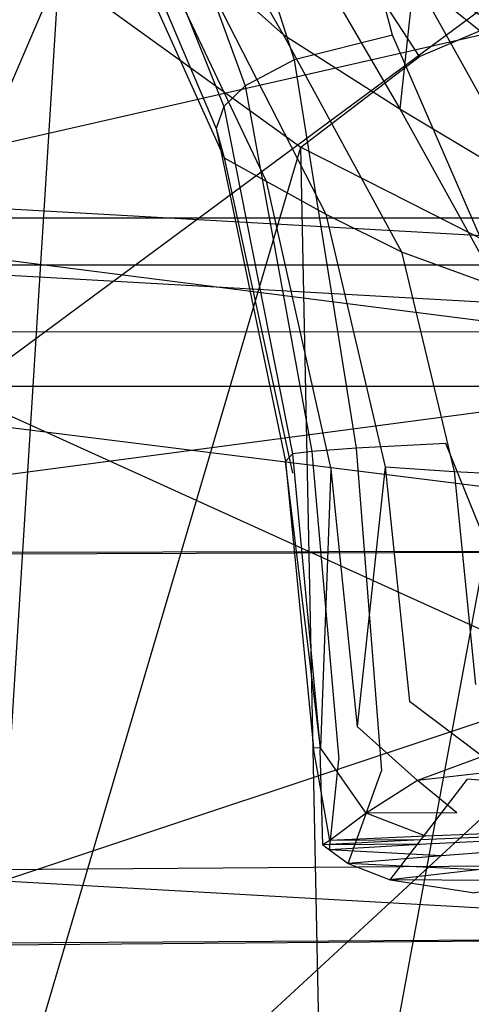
# Model space of a CAD drawing. Extents: x 0 to 0.359, y -0.35 to 0.
# Tile 11 of 21: x 0.158 to 0.168, y -0.104 to -0.082. Entities that reach past the tile are written whole.
import ezdxf

# ---------------------------------------------------------------- set-up
doc = ezdxf.new("R2010")
doc.units = 0
doc.layers.add('L0_URINAL__N_750200__1___REPLAC', color=7, linetype='CONTINUOUS')

msp = doc.modelspace()

# ---------------------------------------------------------------- linework, layer by layer
at = {"layer": 'L0_URINAL__N_750200__1___REPLAC', "color": 8}
for points, invisible_edges in [([(0.166441, -0.082663, 0.127649), (0.1638, -0.072494, 0.127886), (0.161201, -0.073608, 0.130444), (0.166441, -0.082663, 0.127649)], 14), ([(0.169413, -0.082227, 0.125306), (0.1638, -0.072494, 0.127886), (0.166441, -0.082663, 0.127649), (0.169413, -0.082227, 0.125306)], 14), ([(0.179676, -0.073639, 0.574977), (0.179676, -0.086155, 0.561492), (0.151812, -0.074256, 0.574269), (0.179676, -0.073639, 0.574977)], 14), ([(0.161201, -0.073608, 0.130444), (0.159914, -0.074825, 0.13338), (0.164275, -0.083204, 0.13016), (0.161201, -0.073608, 0.130444)], 14), ([(0.161201, -0.073608, 0.130444), (0.164275, -0.083204, 0.13016), (0.166441, -0.082663, 0.127649), (0.161201, -0.073608, 0.130444)], 14), ([(0.179676, -0.073744, 0.020791), (0.153801, -0.092879, 0.040199), (0.152997, -0.075126, 0.030365), (0.179676, -0.073744, 0.020791)], 14), ([(0.179676, -0.089472, 0.029141), (0.153801, -0.092879, 0.040199), (0.179676, -0.073744, 0.020791), (0.179676, -0.089472, 0.029141)], 14), ([(0.151812, -0.074256, 0.574269), (0.179676, -0.086155, 0.561492), (0.152135, -0.086152, 0.561494), (0.151812, -0.074256, 0.574269)], 14), ([(0.159914, -0.074825, 0.13338), (0.159351, -0.075805, 0.135778), (0.163202, -0.083776, 0.133016), (0.159914, -0.074825, 0.13338)], 14), ([(0.159914, -0.074825, 0.13338), (0.163202, -0.083776, 0.133016), (0.164275, -0.083204, 0.13016), (0.159914, -0.074825, 0.13338)], 14), ([(0.159351, -0.075805, 0.135778), (0.159146, -0.076696, 0.137451), (0.162732, -0.084233, 0.135342), (0.159351, -0.075805, 0.135778)], 14), ([(0.159351, -0.075805, 0.135778), (0.162732, -0.084233, 0.135342), (0.163202, -0.083776, 0.133016), (0.159351, -0.075805, 0.135778)], 14), ([(0.160059, -0.075796, 0.155984), (0.164035, -0.082643, 0.15243), (0.16204, -0.080873, 0.148121), (0.160059, -0.075796, 0.155984)], 14), ([(0.160059, -0.075796, 0.155984), (0.163278, -0.078563, 0.159649), (0.164035, -0.082643, 0.15243), (0.160059, -0.075796, 0.155984)], 14), ([(0.153973, -0.076895, 0.184926), (0.149569, -0.103422, 0.231065), (0.159099, -0.081281, 0.184528), (0.153973, -0.076895, 0.184926)], 13), ([(0.159146, -0.076696, 0.137451), (0.159354, -0.077845, 0.139453), (0.162562, -0.084717, 0.137053), (0.159146, -0.076696, 0.137451)], 14), ([(0.159146, -0.076696, 0.137451), (0.162562, -0.084717, 0.137053), (0.162732, -0.084233, 0.135342), (0.159146, -0.076696, 0.137451)], 14), ([(0.159354, -0.077845, 0.139453), (0.162735, -0.085362, 0.139134), (0.162562, -0.084717, 0.137053), (0.159354, -0.077845, 0.139453)], 14), ([(0.159354, -0.077845, 0.139453), (0.160464, -0.079137, 0.143264), (0.162735, -0.085362, 0.139134), (0.159354, -0.077845, 0.139453)], 14), ([(0.163278, -0.078563, 0.159649), (0.1666, -0.084282, 0.15634), (0.164035, -0.082643, 0.15243), (0.163278, -0.078563, 0.159649)], 14), ([(0.166912, -0.081389, 0.162931), (0.1666, -0.084282, 0.15634), (0.163278, -0.078563, 0.159649), (0.166912, -0.081389, 0.162931)], 14), ([(0.167035, -0.083132, 0.173199), (0.164261, -0.078848, 0.167931), (0.162213, -0.079552, 0.172518), (0.167035, -0.083132, 0.173199)], 14), ([(0.168716, -0.082413, 0.169379), (0.166912, -0.081389, 0.162931), (0.164261, -0.078848, 0.167931), (0.168716, -0.082413, 0.169379)], 14), ([(0.167035, -0.083132, 0.173199), (0.168716, -0.082413, 0.169379), (0.164261, -0.078848, 0.167931), (0.167035, -0.083132, 0.173199)], 14), ([(0.160464, -0.079137, 0.143264), (0.163661, -0.085875, 0.14272), (0.162735, -0.085362, 0.139134), (0.160464, -0.079137, 0.143264)], 14), ([(0.160464, -0.079137, 0.143264), (0.16204, -0.080873, 0.148121), (0.163661, -0.085875, 0.14272), (0.160464, -0.079137, 0.143264)], 14), ([(0.159099, -0.081281, 0.184528), (0.164423, -0.085128, 0.184031), (0.162213, -0.079552, 0.172518), (0.159099, -0.081281, 0.184528)], 14), ([(0.164423, -0.085128, 0.184031), (0.167035, -0.083132, 0.173199), (0.162213, -0.079552, 0.172518), (0.164423, -0.085128, 0.184031)], 14), ([(0.150683, -0.08669, 0.608269), (0.179676, -0.080085, 0.608334), (0.150676, -0.080085, 0.608275), (0.150683, -0.08669, 0.608269)], 13), ([(0.179676, -0.080085, 0.608334), (0.150683, -0.08669, 0.608269), (0.179676, -0.08669, 0.608326), (0.179676, -0.080085, 0.608334)], 14), ([(0.16204, -0.080873, 0.148121), (0.164035, -0.082643, 0.15243), (0.164974, -0.086601, 0.147328), (0.16204, -0.080873, 0.148121)], 14), ([(0.16204, -0.080873, 0.148121), (0.164974, -0.086601, 0.147328), (0.163661, -0.085875, 0.14272), (0.16204, -0.080873, 0.148121)], 14), ([(0.15736, -0.109053, 0.230338), (0.159099, -0.081281, 0.184528), (0.149569, -0.103422, 0.231065), (0.15736, -0.109053, 0.230338)], 14), ([(0.159099, -0.081281, 0.184528), (0.15736, -0.109053, 0.230338), (0.164423, -0.085128, 0.184031), (0.159099, -0.081281, 0.184528)], 13), ([(0.1666, -0.084282, 0.15634), (0.166912, -0.081389, 0.162931), (0.169496, -0.086019, 0.15998), (0.1666, -0.084282, 0.15634)], 13), ([(0.166912, -0.081389, 0.162931), (0.170473, -0.084262, 0.165422), (0.169496, -0.086019, 0.15998), (0.166912, -0.081389, 0.162931)], 14), ([(0.168716, -0.082413, 0.169379), (0.170473, -0.084262, 0.165422), (0.166912, -0.081389, 0.162931), (0.168716, -0.082413, 0.169379)], 14), ([(0.170325, -0.091613, 0.126324), (0.169413, -0.082227, 0.125306), (0.166441, -0.082663, 0.127649), (0.170325, -0.091613, 0.126324)], 14), ([(0.171586, -0.08551, 0.17371), (0.168716, -0.082413, 0.169379), (0.167035, -0.083132, 0.173199), (0.171586, -0.08551, 0.17371)], 14), ([(0.164035, -0.082643, 0.15243), (0.166637, -0.087429, 0.151513), (0.164974, -0.086601, 0.147328), (0.164035, -0.082643, 0.15243)], 14), ([(0.164035, -0.082643, 0.15243), (0.1666, -0.084282, 0.15634), (0.166637, -0.087429, 0.151513), (0.164035, -0.082643, 0.15243)], 14), ([(0.166441, -0.082663, 0.127649), (0.164275, -0.083204, 0.13016), (0.167617, -0.091644, 0.128569), (0.166441, -0.082663, 0.127649)], 14), ([(0.170325, -0.091613, 0.126324), (0.166441, -0.082663, 0.127649), (0.167617, -0.091644, 0.128569), (0.170325, -0.091613, 0.126324)], 14), ([(0.164423, -0.085128, 0.184031), (0.169638, -0.087771, 0.183915), (0.167035, -0.083132, 0.173199), (0.164423, -0.085128, 0.184031)], 14), ([(0.169638, -0.087771, 0.183915), (0.171586, -0.08551, 0.17371), (0.167035, -0.083132, 0.173199), (0.169638, -0.087771, 0.183915)], 14), ([(0.164275, -0.083204, 0.13016), (0.163202, -0.083776, 0.133016), (0.165643, -0.091744, 0.13101), (0.164275, -0.083204, 0.13016)], 14), ([(0.164275, -0.083204, 0.13016), (0.165643, -0.091744, 0.13101), (0.167617, -0.091644, 0.128569), (0.164275, -0.083204, 0.13016)], 14), ([(0.163202, -0.083776, 0.133016), (0.162732, -0.084233, 0.135342), (0.164666, -0.091819, 0.133765), (0.163202, -0.083776, 0.133016)], 14), ([(0.163202, -0.083776, 0.133016), (0.164666, -0.091819, 0.133765), (0.165643, -0.091744, 0.13101), (0.163202, -0.083776, 0.133016)], 14), ([(0.162732, -0.084233, 0.135342), (0.162562, -0.084717, 0.137053), (0.164238, -0.091871, 0.136005), (0.162732, -0.084233, 0.135342)], 14), ([(0.162732, -0.084233, 0.135342), (0.164238, -0.091871, 0.136005), (0.164666, -0.091819, 0.133765), (0.162732, -0.084233, 0.135342)], 14), ([(0.1666, -0.084282, 0.15634), (0.168775, -0.088205, 0.155324), (0.166637, -0.087429, 0.151513), (0.1666, -0.084282, 0.15634)], 14), ([(0.1666, -0.084282, 0.15634), (0.169496, -0.086019, 0.15998), (0.168775, -0.088205, 0.155324), (0.1666, -0.084282, 0.15634)], 14), ([(0.162562, -0.084717, 0.137053), (0.164083, -0.09204, 0.137721), (0.164238, -0.091871, 0.136005), (0.162562, -0.084717, 0.137053)], 14), ([(0.162562, -0.084717, 0.137053), (0.162735, -0.085362, 0.139134), (0.164083, -0.09204, 0.137721), (0.162562, -0.084717, 0.137053)], 14), ([(0.164993, -0.112921, 0.230168), (0.164423, -0.085128, 0.184031), (0.15736, -0.109053, 0.230338), (0.164993, -0.112921, 0.230168)], 14), ([(0.164423, -0.085128, 0.184031), (0.164993, -0.112921, 0.230168), (0.169638, -0.087771, 0.183915), (0.164423, -0.085128, 0.184031)], 13), ([(0.162735, -0.085362, 0.139134), (0.16424, -0.092293, 0.139833), (0.164083, -0.09204, 0.137721), (0.162735, -0.085362, 0.139134)], 14), ([(0.162735, -0.085362, 0.139134), (0.163661, -0.085875, 0.14272), (0.16424, -0.092293, 0.139833), (0.162735, -0.085362, 0.139134)], 14), ([(0.163661, -0.085875, 0.14272), (0.164974, -0.086601, 0.147328), (0.165084, -0.092208, 0.143199), (0.163661, -0.085875, 0.14272)], 14), ([(0.163661, -0.085875, 0.14272), (0.165084, -0.092208, 0.143199), (0.16424, -0.092293, 0.139833), (0.163661, -0.085875, 0.14272)], 14), ([(0.152135, -0.086152, 0.561494), (0.179676, -0.087718, 0.559812), (0.153983, -0.087718, 0.559812), (0.152135, -0.086152, 0.561494)], 13), ([(0.179676, -0.087718, 0.559812), (0.152135, -0.086152, 0.561494), (0.179676, -0.086155, 0.561492), (0.179676, -0.087718, 0.559812)], 14), ([(0.164974, -0.086601, 0.147328), (0.166281, -0.092157, 0.147554), (0.165084, -0.092208, 0.143199), (0.164974, -0.086601, 0.147328)], 14), ([(0.164974, -0.086601, 0.147328), (0.166637, -0.087429, 0.151513), (0.166281, -0.092157, 0.147554), (0.164974, -0.086601, 0.147328)], 14), ([(0.179676, -0.090388, 0.608254), (0.150683, -0.08669, 0.608269), (0.150737, -0.090389, 0.608226), (0.179676, -0.090388, 0.608254)], 14), ([(0.179676, -0.08669, 0.608326), (0.150683, -0.08669, 0.608269), (0.179676, -0.090388, 0.608254), (0.179676, -0.08669, 0.608326)], 14), ([(0.166637, -0.087429, 0.151513), (0.167795, -0.092257, 0.151587), (0.166281, -0.092157, 0.147554), (0.166637, -0.087429, 0.151513)], 14), ([(0.166637, -0.087429, 0.151513), (0.168775, -0.088205, 0.155324), (0.167795, -0.092257, 0.151587), (0.166637, -0.087429, 0.151513)], 14), ([(0.179676, -0.089177, 0.561389), (0.153978, -0.089198, 0.561247), (0.153983, -0.087718, 0.559812), (0.179676, -0.089177, 0.561389)], 14), ([(0.179676, -0.089177, 0.561389), (0.153983, -0.087718, 0.559812), (0.179676, -0.087718, 0.559812), (0.179676, -0.089177, 0.561389)], 14), ([(0.170941, -0.114992, 0.230022), (0.169638, -0.087771, 0.183915), (0.164993, -0.112921, 0.230168), (0.170941, -0.114992, 0.230022)], 14), ([(0.168775, -0.088205, 0.155324), (0.169743, -0.092368, 0.15527), (0.167795, -0.092257, 0.151587), (0.168775, -0.088205, 0.155324)], 14), ([(0.179676, -0.100865, 0.574021), (0.153941, -0.101051, 0.57274), (0.153978, -0.089198, 0.561247), (0.179676, -0.100865, 0.574021)], 14), ([(0.179676, -0.100865, 0.574021), (0.153978, -0.089198, 0.561247), (0.179676, -0.089177, 0.561389), (0.179676, -0.100865, 0.574021)], 14), ([(0.179676, -0.089472, 0.029141), (0.155837, -0.111481, 0.051322), (0.153801, -0.092879, 0.040199), (0.179676, -0.089472, 0.029141)], 14), ([(0.179676, -0.106937, 0.039629), (0.155837, -0.111481, 0.051322), (0.179676, -0.089472, 0.029141), (0.179676, -0.106937, 0.039629)], 14), ([(0.179676, -0.090388, 0.608254), (0.150737, -0.090389, 0.608226), (0.179676, -0.094004, 0.608183), (0.179676, -0.090388, 0.608254)], 14), ([(0.179676, -0.094004, 0.608183), (0.150737, -0.090389, 0.608226), (0.150753, -0.09405, 0.607397), (0.179676, -0.094004, 0.608183)], 14), ([(0.170696, -0.099262, 0.128884), (0.170325, -0.091613, 0.126324), (0.167617, -0.091644, 0.128569), (0.170696, -0.099262, 0.128884)], 14), ([(0.164666, -0.091819, 0.133765), (0.164238, -0.091871, 0.136005), (0.165261, -0.098595, 0.135883), (0.164666, -0.091819, 0.133765)], 14), ([(0.165643, -0.091744, 0.13101), (0.164666, -0.091819, 0.133765), (0.1662, -0.098843, 0.133292), (0.165643, -0.091744, 0.13101)], 14), ([(0.164666, -0.091819, 0.133765), (0.165261, -0.098595, 0.135883), (0.1662, -0.098843, 0.133292), (0.164666, -0.091819, 0.133765)], 14), ([(0.167617, -0.091644, 0.128569), (0.165643, -0.091744, 0.13101), (0.168095, -0.099032, 0.130985), (0.167617, -0.091644, 0.128569)], 14), ([(0.165643, -0.091744, 0.13101), (0.1662, -0.098843, 0.133292), (0.168095, -0.099032, 0.130985), (0.165643, -0.091744, 0.13101)], 14), ([(0.170696, -0.099262, 0.128884), (0.167617, -0.091644, 0.128569), (0.168095, -0.099032, 0.130985), (0.170696, -0.099262, 0.128884)], 14), ([(0.164238, -0.091871, 0.136005), (0.164083, -0.09204, 0.137721), (0.164851, -0.098385, 0.137987), (0.164238, -0.091871, 0.136005)], 14), ([(0.164083, -0.09204, 0.137721), (0.164702, -0.098344, 0.139645), (0.164851, -0.098385, 0.137987), (0.164083, -0.09204, 0.137721)], 14), ([(0.164083, -0.09204, 0.137721), (0.164853, -0.098336, 0.1417), (0.164702, -0.098344, 0.139645), (0.164083, -0.09204, 0.137721)], 13), ([(0.164853, -0.098336, 0.1417), (0.164083, -0.09204, 0.137721), (0.16424, -0.092293, 0.139833), (0.164853, -0.098336, 0.1417)], 14), ([(0.164238, -0.091871, 0.136005), (0.164851, -0.098385, 0.137987), (0.165261, -0.098595, 0.135883), (0.164238, -0.091871, 0.136005)], 14), ([(0.165084, -0.092208, 0.143199), (0.164853, -0.098336, 0.1417), (0.16424, -0.092293, 0.139833), (0.165084, -0.092208, 0.143199)], 14), ([(0.165084, -0.092208, 0.143199), (0.165663, -0.097868, 0.1448), (0.164853, -0.098336, 0.1417), (0.165084, -0.092208, 0.143199)], 14), ([(0.166281, -0.092157, 0.147554), (0.165663, -0.097868, 0.1448), (0.165084, -0.092208, 0.143199), (0.166281, -0.092157, 0.147554)], 14), ([(0.166281, -0.092157, 0.147554), (0.166812, -0.097317, 0.148834), (0.165663, -0.097868, 0.1448), (0.166281, -0.092157, 0.147554)], 14), ([(0.166281, -0.092157, 0.147554), (0.167795, -0.092257, 0.151587), (0.166812, -0.097317, 0.148834), (0.166281, -0.092157, 0.147554)], 14), ([(0.167795, -0.092257, 0.151587), (0.168266, -0.096944, 0.152621), (0.166812, -0.097317, 0.148834), (0.167795, -0.092257, 0.151587)], 14), ([(0.167795, -0.092257, 0.151587), (0.169743, -0.092368, 0.15527), (0.168266, -0.096944, 0.152621), (0.167795, -0.092257, 0.151587)], 14), ([(0.179676, -0.094004, 0.608183), (0.150753, -0.09405, 0.607397), (0.151018, -0.094101, 0.601069), (0.179676, -0.094004, 0.608183)], 14), ([(0.179676, -0.094004, 0.608183), (0.151018, -0.094101, 0.601069), (0.179676, -0.094004, 0.601845), (0.179676, -0.094004, 0.608183)], 14), ([(0.179676, -0.094004, 0.601845), (0.151018, -0.094101, 0.601069), (0.153692, -0.102663, 0.580168), (0.179676, -0.094004, 0.601845)], 14), ([(0.179676, -0.094004, 0.601845), (0.153692, -0.102663, 0.580168), (0.179676, -0.102501, 0.581623), (0.179676, -0.094004, 0.601845)], 14), ([(0.168425, -0.098527, 0.15297), (0.166812, -0.097317, 0.148834), (0.168266, -0.096944, 0.152621), (0.168425, -0.098527, 0.15297)], 14), ([(0.166992, -0.09906, 0.149266), (0.165663, -0.097868, 0.1448), (0.166812, -0.097317, 0.148834), (0.166992, -0.09906, 0.149266)], 14), ([(0.166812, -0.097317, 0.148834), (0.168425, -0.098527, 0.15297), (0.166992, -0.09906, 0.149266), (0.166812, -0.097317, 0.148834)], 13), ([(0.165859, -0.099779, 0.145341), (0.164853, -0.098336, 0.1417), (0.165663, -0.097868, 0.1448), (0.165859, -0.099779, 0.145341)], 14), ([(0.165663, -0.097868, 0.1448), (0.166992, -0.09906, 0.149266), (0.165859, -0.099779, 0.145341), (0.165663, -0.097868, 0.1448)], 13), ([(0.16506, -0.100376, 0.14233), (0.164702, -0.098344, 0.139645), (0.164853, -0.098336, 0.1417), (0.16506, -0.100376, 0.14233)], 14), ([(0.164702, -0.098344, 0.139645), (0.16506, -0.100376, 0.14233), (0.164911, -0.100473, 0.140294), (0.164702, -0.098344, 0.139645)], 13), ([(0.164911, -0.100473, 0.140294), (0.164851, -0.098385, 0.137987), (0.164702, -0.098344, 0.139645), (0.164911, -0.100473, 0.140294)], 14), ([(0.164853, -0.098336, 0.1417), (0.165859, -0.099779, 0.145341), (0.16506, -0.100376, 0.14233), (0.164853, -0.098336, 0.1417)], 13), ([(0.164851, -0.098385, 0.137987), (0.164911, -0.100473, 0.140294), (0.165057, -0.100585, 0.138657), (0.164851, -0.098385, 0.137987)], 13), ([(0.165057, -0.100585, 0.138657), (0.165261, -0.098595, 0.135883), (0.164851, -0.098385, 0.137987), (0.165057, -0.100585, 0.138657)], 14), ([(0.170054, -0.098702, 0.152043), (0.166992, -0.09906, 0.149266), (0.168425, -0.098527, 0.15297), (0.170054, -0.098702, 0.152043)], 14), ([(0.165261, -0.098595, 0.135883), (0.165057, -0.100585, 0.138657), (0.165462, -0.100883, 0.136599), (0.165261, -0.098595, 0.135883)], 13), ([(0.165462, -0.100883, 0.136599), (0.1662, -0.098843, 0.133292), (0.165261, -0.098595, 0.135883), (0.165462, -0.100883, 0.136599)], 14), ([(0.166992, -0.09906, 0.149266), (0.170054, -0.098702, 0.152043), (0.168828, -0.099158, 0.148876), (0.166992, -0.09906, 0.149266)], 13), ([(0.1662, -0.098843, 0.133292), (0.165462, -0.100883, 0.136599), (0.166388, -0.101241, 0.134063), (0.1662, -0.098843, 0.133292)], 13), ([(0.166388, -0.101241, 0.134063), (0.168095, -0.099032, 0.130985), (0.1662, -0.098843, 0.133292), (0.166388, -0.101241, 0.134063)], 14), ([(0.166992, -0.09906, 0.149266), (0.167859, -0.099773, 0.145519), (0.165859, -0.099779, 0.145341), (0.166992, -0.09906, 0.149266)], 13), ([(0.168095, -0.099032, 0.130985), (0.166388, -0.101241, 0.134063), (0.168257, -0.101527, 0.131801), (0.168095, -0.099032, 0.130985)], 13), ([(0.167859, -0.099773, 0.145519), (0.166992, -0.09906, 0.149266), (0.168828, -0.099158, 0.148876), (0.167859, -0.099773, 0.145519)], 14), ([(0.168828, -0.099158, 0.148876), (0.179676, -0.099806, 0.147436), (0.167859, -0.099773, 0.145519), (0.168828, -0.099158, 0.148876)], 14), ([(0.168257, -0.101527, 0.131801), (0.170696, -0.099262, 0.128884), (0.168095, -0.099032, 0.130985), (0.168257, -0.101527, 0.131801)], 13), ([(0.165859, -0.099779, 0.145341), (0.167176, -0.100283, 0.142945), (0.16506, -0.100376, 0.14233), (0.165859, -0.099779, 0.145341)], 13), ([(0.167176, -0.100283, 0.142945), (0.165859, -0.099779, 0.145341), (0.167859, -0.099773, 0.145519), (0.167176, -0.100283, 0.142945)], 14), ([(0.179676, -0.099806, 0.147436), (0.167049, -0.100366, 0.141204), (0.167176, -0.100283, 0.142945), (0.179676, -0.099806, 0.147436)], 14), ([(0.179676, -0.099806, 0.147436), (0.167174, -0.100462, 0.139804), (0.167049, -0.100366, 0.141204), (0.179676, -0.099806, 0.147436)], 14), ([(0.179676, -0.099806, 0.147436), (0.16752, -0.100717, 0.138044), (0.167174, -0.100462, 0.139804), (0.179676, -0.099806, 0.147436)], 14), ([(0.179676, -0.099806, 0.147436), (0.167176, -0.100283, 0.142945), (0.167859, -0.099773, 0.145519), (0.179676, -0.099806, 0.147436)], 14), ([(0.179676, -0.099806, 0.147436), (0.168312, -0.101023, 0.135876), (0.16752, -0.100717, 0.138044), (0.179676, -0.099806, 0.147436)], 14), ([(0.167049, -0.100366, 0.141204), (0.16506, -0.100376, 0.14233), (0.167176, -0.100283, 0.142945), (0.167049, -0.100366, 0.141204)], 14), ([(0.16506, -0.100376, 0.14233), (0.167049, -0.100366, 0.141204), (0.164911, -0.100473, 0.140294), (0.16506, -0.100376, 0.14233)], 13), ([(0.167174, -0.100462, 0.139804), (0.164911, -0.100473, 0.140294), (0.167049, -0.100366, 0.141204), (0.167174, -0.100462, 0.139804)], 14), ([(0.164911, -0.100473, 0.140294), (0.167174, -0.100462, 0.139804), (0.165057, -0.100585, 0.138657), (0.164911, -0.100473, 0.140294)], 13), ([(0.16752, -0.100717, 0.138044), (0.165057, -0.100585, 0.138657), (0.167174, -0.100462, 0.139804), (0.16752, -0.100717, 0.138044)], 14), ([(0.165057, -0.100585, 0.138657), (0.16752, -0.100717, 0.138044), (0.165462, -0.100883, 0.136599), (0.165057, -0.100585, 0.138657)], 13), ([(0.168312, -0.101023, 0.135876), (0.165462, -0.100883, 0.136599), (0.16752, -0.100717, 0.138044), (0.168312, -0.101023, 0.135876)], 14), ([(0.179676, -0.102501, 0.575789), (0.153941, -0.101051, 0.57274), (0.179676, -0.100865, 0.574021), (0.179676, -0.102501, 0.575789)], 14), ([(0.165462, -0.100883, 0.136599), (0.168312, -0.101023, 0.135876), (0.166388, -0.101241, 0.134063), (0.165462, -0.100883, 0.136599)], 13), ([(0.179676, -0.102501, 0.575789), (0.153936, -0.10271, 0.574348), (0.153941, -0.101051, 0.57274), (0.179676, -0.102501, 0.575789)], 14), ([(0.16991, -0.101268, 0.133941), (0.166388, -0.101241, 0.134063), (0.168312, -0.101023, 0.135876), (0.16991, -0.101268, 0.133941)], 14), ([(0.166388, -0.101241, 0.134063), (0.16991, -0.101268, 0.133941), (0.168257, -0.101527, 0.131801), (0.166388, -0.101241, 0.134063)], 13), ([(0.179676, -0.102501, 0.581623), (0.153692, -0.102663, 0.580168), (0.153936, -0.10271, 0.574348), (0.179676, -0.102501, 0.581623)], 14), ([(0.179676, -0.102501, 0.581623), (0.153936, -0.10271, 0.574348), (0.179676, -0.102501, 0.575789), (0.179676, -0.102501, 0.581623)], 14)]:
    msp.add_3dface(points, dxfattribs=dict(at, invisible_edges=invisible_edges))

doc.saveas('drawing.dxf')
